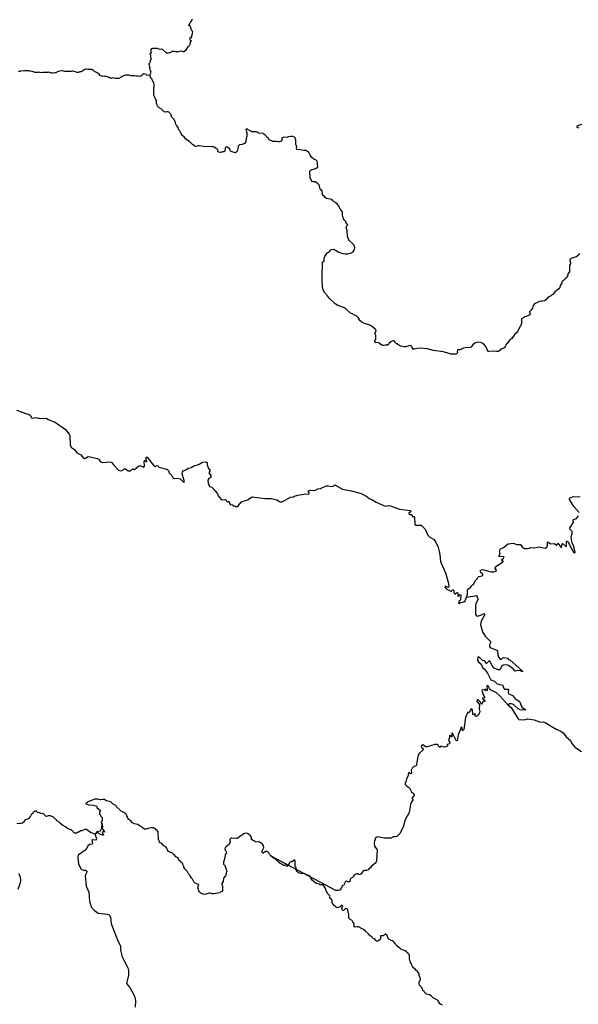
# Model space of a CAD drawing. Header units: millimetres. Extents: x 35 to 72953, y -43 to 70184.
# Tile 153 of 204: x 42851 to 47997, y 46711 to 55782. Entities that reach past the tile are written whole.
import ezdxf

# ---------------------------------------------------------------- set-up
doc = ezdxf.new("R2010")
doc.units = ezdxf.units.MM
doc.layers.add('roads_3', color=3, linetype='Continuous')

msp = doc.modelspace()

# ---------------------------------------------------------------- linework, layer by layer
at = {"layer": 'roads_3'}
for points in [[(44049.3, 55268.07), (44052.67, 55277.61), (44059.05, 55289.03), (44060.82, 55299.68), (44055.82, 55315.63), (44051.01, 55326.17), (44052, 55339.71), (44046.2, 55348.74), (44049.21, 55350.5), (44046.18, 55357.02), (44046.42, 55366.06), (44042.63, 55372.33), (44045.4, 55377.85), (44047.55, 55382.46), (44053.47, 55388.79), (44056.37, 55399.44), (44056.08, 55401.65), (44056.54, 55408.64), (44063.87, 55415.08), (44064.24, 55416.85), (44063.38, 55424.05), (44059.43, 55432.14), (44059.7, 55440.79), (44058.09, 55447.66), (44057.8, 55451.43), (44054.88, 55460.07), (44053.08, 55470.04), (44061.91, 55474.49), (44064.16, 55477.04), (44062.64, 55487.68), (44063.85, 55499.1), (44061.77, 55505.42), (44060.17, 55509.29), (44068.62, 55516.51), (44076.61, 55519.62), (44086.1, 55521.3), (44087.32, 55521.19), (44098.88, 55520.76), (44112.33, 55518.56), (44119, 55518.46), (44132.64, 55512.71), (44143.92, 55512.06), (44161.02, 55513.75), (44201.58, 55476.91), (44208.14, 55476.92), (44219.48, 55476.43), (44224.02, 55479.2), (44232.59, 55478.2), (44242.16, 55482.48), (44249.47, 55486.76), (44256.78, 55491.28), (44269.64, 55492.05), (44277.2, 55489.05), (44282.99, 55491.82), (44288.54, 55490.57), (44294.85, 55489.07), (44302.16, 55489.08), (44308.22, 55485.83), (44318.29, 55489.61), (44333.25, 55494.13), (44333.82, 55493.69), (44340.96, 55494.03), (44346.79, 55491.16), (44353.66, 55488.51), (44367.1, 55489.3), (44371.98, 55494.96), (44384.28, 55505.06), (44390, 55512.72), (44396.47, 55522.48), (44404.45, 55533.58), (44411.96, 55541.79), (44416.46, 55548.01), (44418.9, 55551.56), (44420.39, 55557.54), (44423.57, 55573.07), (44424.41, 55580.27), (44433.23, 55586.16), (44432.29, 55586.94), (44425.61, 55590.59), (44420.52, 55602), (44415.81, 55608.64), (44419, 55613.52), (44420.41, 55614.74), (44430.28, 55618.97), (44435.63, 55619.75), (44434.21, 55626.51), (44434.49, 55628.62), (44439.83, 55641.48), (44439.92, 55643.92), (44440.86, 55649.13), (44443.3, 55651.36), (44443.39, 55654.79), (44444.41, 55662.11), (44444.78, 55666.99), (44444.49, 55670.76), (44444.39, 55675.3), (44441.57, 55680.95), (44436.3, 55683.38), (44433.94, 55690.36), (44429.99, 55695.23), (44428.19, 55703.55), (44427.72, 55706.32), (44424.5, 55717.62), (44421.4, 55723.16), (44417.25, 55732.13), (44410.11, 55724.8), (44416.67, 55744.99), (44422.1, 55754.97), (44430.64, 55766.84), (44436.08, 55774.72), (44438.15, 55779.05), (44442.08, 55790.25)], [(44049.3, 55268.07), (44023.63, 55272.58), (44015.54, 55276.23), (44003.79, 55280.31), (43991.66, 55284.18), (43989.59, 55283.4), (43986.12, 55280.29), (43982.93, 55274.08), (43976.73, 55270.3), (43971.76, 55262.2), (43961.51, 55260.97), (43948.64, 55258.85), (43935.85, 55261.27), (43920.15, 55263.13), (43906.61, 55264.11), (43892.23, 55265.43), (43885.56, 55265.64), (43873.62, 55266.29), (43858.57, 55270.48), (43841.46, 55271.46), (43824.64, 55271.55), (43806.41, 55265.98), (43794.95, 55259.65), (43781.71, 55250.87), (43771.09, 55244.54), (43765.08, 55240.21), (43762.73, 55240.54), (43749.2, 55240.97), (43734.91, 55240.73), (43732.84, 55240.17), (43720.62, 55243.48), (43707.08, 55245.13), (43703.79, 55244.79), (43699.28, 55242.57), (43690.26, 55240.12), (43684.24, 55246.1), (43683.39, 55248.2), (43680.47, 55250.41), (43679.63, 55248.64), (43676.34, 55248.19), (43670.6, 55250.84), (43665.99, 55253.83), (43657.24, 55256.48), (43647.56, 55258.69), (43639.85, 55258.79), (43629.04, 55260.88), (43614.19, 55260.42), (43611.18, 55260.52), (43598.95, 55265.5), (43593.59, 55268.26), (43583.9, 55280.55), (43582.48, 55282.77), (43571.38, 55288.74), (43560.38, 55293.61), (43553.23, 55300.25), (43545.23, 55303.23), (43540.25, 55306.11), (43531.59, 55314.41), (43523.31, 55319.94), (43517.2, 55321.93), (43507.14, 55323.69), (43498.21, 55323.46), (43482.89, 55323.44), (43478.75, 55324.43), (43463.52, 55325.19), (43457.97, 55326.29), (43456.19, 55327.28), (43444.44, 55321.73), (43431.77, 55312.62), (43419.56, 55304.29), (43417.02, 55301.74), (43404.52, 55300.84), (43393.81, 55296.61), (43383.38, 55294.6), (43381.31, 55294.49), (43371.25, 55298.8), (43361, 55303.33), (43352.07, 55304.54), (43341.06, 55308.08), (43338.24, 55307.19), (43333.07, 55307.73), (43323.96, 55306.06), (43315.22, 55306.38), (43307.13, 55304.93), (43299.9, 55305.7), (43292.28, 55304.25), (43285.7, 55305.35), (43282.13, 55304.46), (43267.18, 55306.1), (43256.84, 55306.64), (43243.49, 55309.62), (43243.02, 55310.17), (43238.32, 55312.16), (43217.01, 55308.3), (43195.65, 55302.47), (43188.99, 55295.7), (43184.57, 55293.7), (43181.1, 55294.02), (43173.67, 55292.57), (43160.98, 55290.56), (43147.54, 55289.22), (43138.71, 55291.42), (43136.73, 55292.2), (43126.58, 55294.4), (43117.08, 55297.38), (43106.46, 55296.26), (43094.62, 55294.36), (43083.9, 55296.01), (43079.86, 55296.23), (43064.54, 55295.77), (43052.32, 55293.65), (43040.57, 55295.41), (43029.38, 55298.05), (43020.45, 55297.27), (43009.45, 55295.37), (43005.97, 55295.25), (42997.42, 55294.47), (42990.75, 55295.68), (42978.8, 55301.87), (42974.01, 55302.87), (42966.11, 55304.08), (42950.5, 55308.16), (42943.26, 55309.26), (42934.89, 55311.91), (42924.93, 55311.45), (42910.17, 55310.55), (42904.25, 55311.76), (42896.35, 55311.2), (42881.6, 55309.18), (42868.53, 55310.06), (42851.62, 55304.94), (42840.15, 55304.26)], [(48007.26, 53628.19), (47993.01, 53609.1), (47986.06, 53604.99), (47974.42, 53594.33), (47954.96, 53590.3), (47932.41, 53582.17), (47925.46, 53578.28), (47920.21, 53572.29), (47918.81, 53564.53), (47923.25, 53553.56), (47924.97, 53537.71), (47924.78, 53533.72), (47918.03, 53524.18), (47917.38, 53520.18), (47917.09, 53468.31), (47915.79, 53460.54), (47901.91, 53441.45), (47899.76, 53429.81), (47893.58, 53419.6), (47890.96, 53408.29), (47875.75, 53395.3), (47857.27, 53375.09), (47846.65, 53369.86), (47844.14, 53354.45), (47831.01, 53334.81), (47826.81, 53315.62), (47817.9, 53302.86), (47805.41, 53293.09), (47803.73, 53289.42), (47783.25, 53277.09), (47761.48, 53249.45), (47750.4, 53244.77), (47742.14, 53236.56), (47724.2, 53227.99), (47709.83, 53214.11), (47706.84, 53206.9), (47689.19, 53191.35), (47669.54, 53187.66), (47658.07, 53190.19), (47638.42, 53186.94), (47622.08, 53175.5), (47599.34, 53167.81), (47589.67, 53160.7), (47580.76, 53147.72), (47576.85, 53124.32), (47563.71, 53109.34), (47560.62, 53102.24), (47548.51, 53092.24), (47547.95, 53088.69), (47552.29, 53082.05), (47554.28, 53074.51), (47553.91, 53066.53), (47551.85, 53063.2), (47545.56, 53058.54), (47520.19, 53046.86), (47500.64, 53043.17), (47491.16, 53035.83), (47488.91, 53032.51), (47477.91, 53027.94), (47475.29, 53025.28), (47473.79, 53017.63), (47473.57, 52981.71), (47471.99, 52973.95), (47464.77, 52959.86), (47459.7, 52953.98), (47456.43, 52942.66), (47443.02, 52923.13), (47439.56, 52911.93), (47421.16, 52891.39), (47411.3, 52884.61), (47383.81, 52845.99), (47375.37, 52837.56), (47365.13, 52831.33), (47358.75, 52821.23), (47345.71, 52806.58), (47344.4, 52798.71), (47334.82, 52791.93), (47329.85, 52785.83), (47326.11, 52774.4), (47313.44, 52759.08), (47303.48, 52752.53), (47284.41, 52747.18), (47277.93, 52737.41), (47261.5, 52725.97), (47249.75, 52724.17), (47242.32, 52726.71), (47206.4, 52728.76), (47174.53, 52724.72), (47162.59, 52725.7), (47157.48, 52744.42), (47147.85, 52766.35), (47134.19, 52785.95), (47122.33, 52796.69), (47112.07, 52802.99), (47097.11, 52808.84), (47081.4, 52811.36), (47061.47, 52809.67), (47042.87, 52802.32), (47024.37, 52787.11), (47010.02, 52767.91), (47003.91, 52762.69), (46980.13, 52760.1), (46968.19, 52760.86), (46940.74, 52756.05), (46907.76, 52742.03), (46888.49, 52739.56), (46885.58, 52737.23), (46880.05, 52726.58), (46883.73, 52715.94), (46882.52, 52708.51), (46873.51, 52700.85), (46865.52, 52699.95), (46821.51, 52699.99), (46816.15, 52703.64), (46785.95, 52714.12), (46751.05, 52723.38), (46663.6, 52734.66), (46605.09, 52748.65), (46573.4, 52753.81), (46541.33, 52755.42), (46517.36, 52753.94), (46501.57, 52751.26), (46482.4, 52745.58), (46480.43, 52743.36), (46466.76, 52762.29), (46462.7, 52773.37), (46455.74, 52777.24), (46444.17, 52780.1), (46409.77, 52769.63), (46393.89, 52767.5), (46362.57, 52773.66), (46345.07, 52783.28), (46329.16, 52795.22), (46321.35, 52797.21), (46313.07, 52804.95), (46310.05, 52812.15), (46302.89, 52821.57), (46295.83, 52824.99), (46287.84, 52824.65), (46271.02, 52813.76), (46255.91, 52800.76), (46252.82, 52793.67), (46239.29, 52785.11), (46231.39, 52783.77), (46219.55, 52784.41), (46204.32, 52780.07), (46192.38, 52781.49), (46178.54, 52789.34), (46170.63, 52797.42), (46163.48, 52801.07), (46155.86, 52803.72), (46132.16, 52807.34), (46128.5, 52808.78), (46123.03, 52814.42), (46123.21, 52822.29), (46131.75, 52835.72), (46133.05, 52843.59), (46132.73, 52871.41), (46131.78, 52875.29), (46126.6, 52881.27), (46125.46, 52889.03), (46126.11, 52897.01), (46132.11, 52906.77), (46133.78, 52918.64), (46132.36, 52926.28), (46126.62, 52931.82), (46101.95, 52952.29), (46081.53, 52964.89), (46059.33, 52974.17), (46024.81, 52984.43), (46003.54, 52995.59), (45988.76, 53008.98), (45968.03, 53038.33), (45956.64, 53049.62), (45943.28, 53058.35), (45913.83, 53071.17), (45900, 53079.24), (45858.1, 53116.42), (45841.82, 53128.04), (45820.09, 53138.1), (45781.71, 53149.57), (45757.53, 53163.72), (45705.84, 53213.75), (45686.25, 53239.11), (45659.97, 53269.22), (45651.58, 53282.84), (45646.96, 53293.81), (45641.37, 53321.18), (45638.26, 53393.01), (45638.18, 53444.88), (45642.03, 53512.62), (45639.46, 53540.44), (45641.33, 53547.98), (45653.63, 53558.08), (45655.13, 53561.52), (45656.03, 53585.47), (45657.9, 53593.12), (45663.25, 53599.11), (45673.65, 53620.19), (45683.04, 53632.84), (45689.52, 53637.51), (45700.32, 53642.29), (45708.68, 53650.84), (45712.62, 53657.6), (45718.81, 53662.49), (45726.05, 53666.16), (45741.84, 53668.51), (45744.1, 53668.18), (45746.45, 53665.19), (45761.5, 53659.78), (45792.08, 53640.76), (45814.47, 53631.93), (45830.08, 53628.29), (45849.92, 53625.88), (45870.04, 53625.69), (45885.93, 53627.49), (45905.1, 53633.17), (45921.82, 53644.06), (45933.64, 53660.04), (45936.35, 53667.58), (45937.93, 53679.44), (45935.28, 53695.07), (45928.02, 53709.25), (45917.38, 53721.09), (45890.45, 53744.99), (45883.3, 53754.63), (45876.32, 53769.03), (45871.87, 53788.42), (45868.41, 53836.19), (45859.24, 53870.87), (45865.71, 53884.41), (45872.1, 53888.74), (45872.84, 53892.51), (45859.09, 53912), (45855.88, 53923.3), (45841.85, 53937.14), (45835.06, 53946.77), (45831.94, 53962.06), (45827.04, 53968.26), (45825.24, 53976.02), (45823.97, 54011.93), (45809.46, 54030.54), (45806.82, 54037.96), (45801.55, 54043.94), (45797.96, 54055.13), (45774.69, 54086.35), (45761.33, 54095.09), (45757.18, 54101.63), (45737.14, 54114.79), (45726.22, 54125.3), (45678.92, 54134.21), (45665.93, 54143.17), (45658.96, 54152.58), (45649.65, 54160.11), (45640.6, 54172.84), (45637.45, 54204.21), (45625.03, 54214.06), (45620.5, 54225.13), (45615.32, 54231.22), (45612.28, 54254.72), (45601.83, 54266.9), (45577.26, 54287.26), (45569.55, 54289.24), (45553.76, 54288.22), (45546.89, 54292.2), (45535.12, 54307.93), (45532.76, 54315.35), (45526.07, 54324.98), (45525.51, 54384.84), (45528.13, 54392.05), (45534.24, 54397.16), (45544.85, 54402.83), (45579.81, 54411.64), (45597.08, 54426.52), (45597.64, 54434.5), (45591.4, 54453.33), (45595.62, 54464.09), (45595.61, 54467.86), (45591.55, 54479.05), (45583.83, 54488.24), (45562.29, 54498.3), (45540.36, 54515.67), (45526.52, 54534.83), (45524.25, 54542.47), (45519.07, 54548.56), (45513.51, 54558.97), (45494.87, 54574.02), (45487.54, 54577.11), (45467.51, 54578.3), (45436.11, 54584.36), (45424.16, 54585.45), (45412.23, 54584.21), (45404.89, 54586.42), (45401.97, 54593.73), (45403.34, 54617.45), (45396.94, 54627.42), (45396.27, 54631.41), (45395.09, 54671.31), (45387.54, 54693.7), (45381.61, 54698.68), (45367.31, 54705.31), (45347.47, 54705.83), (45327.64, 54703.81), (45316.84, 54698.69), (45305.09, 54696.24), (45285.72, 54699.98), (45270.4, 54695.3), (45267.4, 54693.08), (45264.89, 54673.57), (45255.51, 54660.7), (45244.04, 54657.24), (45232.1, 54657.45), (45216.49, 54661.08), (45184.44, 54660.04), (45148.7, 54676.51), (45143.32, 54686.81), (45131.46, 54697.43), (45127.13, 54704.08), (45114.71, 54713.82), (45101.62, 54728.43), (45094.94, 54732.74), (45091.37, 54734.4), (45055.45, 54737.57), (45037.95, 54746.85), (45030.24, 54749.06), (44990.2, 54748.67), (44979.76, 54753.98), (44974.48, 54759.73), (44953.41, 54771.01), (44950.96, 54774.22), (44943.44, 54776.43), (44936.67, 54773.76), (44935.93, 54769.88), (44937.73, 54758.13), (44941.88, 54751.37), (44943.48, 54743.62), (44943.44, 54707.59), (44941.39, 54695.95), (44936.79, 54689.4), (44933.73, 54657.81), (44922.38, 54641.83), (44900.11, 54633.15), (44876.62, 54628.02), (44867.51, 54620.58), (44863.67, 54613.81), (44861.91, 54594.08), (44856.47, 54583.43), (44853.95, 54571.79), (44838.56, 54554.58), (44808.08, 54564.07), (44793.97, 54571.7), (44791.24, 54574.36), (44789.92, 54582.23), (44786.15, 54589.21), (44768.83, 54605.81), (44758.1, 54610.56), (44747.96, 54606.23), (44743.27, 54599.79), (44741.14, 54571.96), (44732.32, 54564.52), (44720.28, 54564.29), (44705.44, 54558.61), (44697.45, 54558.05), (44685.69, 54560.36), (44680.23, 54566), (44677.88, 54569.11), (44676.08, 54580.85), (44672.5, 54587.94), (44662.05, 54593.47), (44660.36, 54597.02), (44647.37, 54605.87), (44636.27, 54610.4), (44620.29, 54612.15), (44544.15, 54613.04), (44524.96, 54618.45), (44505.03, 54620.42), (44493, 54620.07), (44489.8, 54617.74), (44474.39, 54613.5), (44466.78, 54614.93), (44457.84, 54622.68), (44444.38, 54631.2), (44416.43, 54659.32), (44382.74, 54680.11), (44366.36, 54702.04), (44356.1, 54708.34), (44352.52, 54715.32), (44340, 54730.6), (44337.26, 54738.03), (44332.18, 54744.12), (44329.16, 54755.64), (44315.32, 54769.37), (44311.25, 54788.43), (44299.01, 54803.71), (44296.18, 54811.02), (44291.1, 54817.11), (44287.69, 54836.51), (44280.34, 54850.58), (44274.97, 54856.11), (44271.01, 54867.08), (44258.3, 54876.82), (44251.05, 54886.12), (44249.36, 54889.66), (44248.11, 54905.51), (44243.78, 54911.94), (44234.75, 54919.8), (44230.32, 54926.33), (44219.88, 54932.08), (44207.94, 54932.62), (44192.15, 54930.6), (44180.96, 54934.91), (44157.71, 54956.72), (44137.48, 54969.77), (44120.64, 54986.6), (44118.46, 54998.46), (44112.9, 55008.76), (44110.51, 55036.58), (44104.3, 55046.44), (44102.5, 55054.2), (44096.09, 55064.05), (44094.29, 55075.91), (44087.79, 55085.66), (44085.76, 55129.44), (44088.99, 55181.21), (44086.14, 55200.94), (44074.17, 55221.65), (44070.12, 55232.96), (44056.46, 55252.67), (44049.3, 55268.07)], [(48027.53, 54815.88), (47988.54, 54804.95), (47983.56, 54800.95), (47983.48, 54791.97), (48001.55, 54784.91)], [(42823.18, 52185.89), (42916.79, 52152.11), (42935.7, 52147.62), (42950.34, 52136.84), (42959.57, 52113.8), (42972.55, 52110.82), (42999.62, 52115.84), (43021.75, 52109.57), (43033.1, 52112.09), (43046.21, 52108.35), (43096.57, 52111.85), (43114.64, 52099.79), (43178.61, 52073.82), (43274.6, 52007.76), (43307.56, 51964.79), (43311.62, 51952.82), (43316.62, 51860.83), (43327.64, 51841.77), (43357.57, 51822.85), (43378.58, 51792.84), (43415.65, 51773.82), (43439.57, 51742.81), (43450.57, 51740.83), (43481.58, 51756.83), (43500.58, 51755.74), (43563.6, 51740.75), (43579.6, 51731.79), (43595.61, 51708.75), (43613.58, 51703.79), (43682.59, 51708.75), (43697.64, 51705.78), (43714.6, 51679.75), (43761.58, 51632.81), (43776.63, 51626.84), (43800.6, 51632.75), (43813.66, 51642.85), (43824.66, 51642.75), (43851.58, 51624.83), (43871.61, 51626.85), (43889.64, 51644.83), (43909.58, 51638.76), (43947.62, 51672.84), (43957.58, 51675.85), (43993.62, 51659.82), (44001.6, 51669.81), (43997.59, 51711.81), (44007.64, 51722.8), (44016.59, 51708.85), (44023.64, 51711.85), (44015.61, 51739.77), (44016.63, 51751.85), (44024.62, 51751.75), (44090.65, 51668.81), (44098.64, 51665.83), (44110.57, 51674.83), (44125.62, 51672.85), (44132.6, 51660.78), (44206.63, 51640.81), (44221.59, 51628.75), (44227.64, 51608.8), (44251.65, 51582.78), (44260.61, 51560.85), (44278.58, 51553.78), (44301.62, 51557.8), (44329.65, 51550.85), (44361.66, 51521.85), (44368.61, 51525.85), (44348.58, 51596.77), (44349.59, 51615.84), (44358.6, 51625.82), (44382.66, 51633.84), (44402.58, 51649.83), (44430.59, 51655.85), (44460.66, 51675.84), (44483.6, 51677.76), (44505.59, 51687.76), (44534.62, 51706.76), (44567.62, 51709.8), (44577.59, 51703.82), (44578.66, 51679.77), (44591.59, 51648.75), (44601.66, 51636.79), (44601.59, 51622.82), (44594.65, 51605.85), (44610.67, 51579.83), (44610.6, 51564.75), (44594.63, 51553.76), (44585.62, 51538.78), (44587.63, 51511.84), (44598.67, 51482.82), (44621.63, 51474.76), (44650.64, 51442.76), (44674.65, 51414.75), (44679.66, 51395.8), (44706.6, 51361.8), (44714.6, 51357.82), (44740.64, 51360.85), (44749.68, 51357.76), (44757.69, 51344.8), (44767.66, 51340.83), (44776.68, 51345.83), (44785.65, 51322.78), (44794.69, 51312.82), (44810.67, 51315.83), (44817.64, 51303.76), (44833.63, 51302.78), (44839.66, 51295.81), (44850.67, 51292.83), (44864.66, 51302.83), (44891.61, 51335.79), (44901.66, 51341.79), (44948.65, 51357.81), (44992.62, 51385.81), (45111.6, 51370.79), (45169.62, 51371.76), (45218.63, 51358.75), (45251.66, 51339.84), (45264.64, 51340.85), (45348.64, 51383.76), (45372.62, 51385.79), (45382.67, 51393.79), (45413.69, 51402.81), (45486.64, 51414.78), (45507.62, 51409.82), (45518.61, 51414.82), (45517.66, 51422.8), (45507.68, 51432.76), (45511.62, 51442.86), (45526.66, 51446.76), (45568.69, 51445.82), (45596.6, 51459.83), (45621.61, 51461.86), (45674.61, 51487.77), (45692.66, 51488.79), (45725.68, 51481.85), (45741.66, 51485.76), (45755.65, 51496.86), (45823.6, 51455.84), (45907.69, 51442.77), (45997.63, 51416.86), (46048.63, 51389.77), (46071.61, 51369.85), (46095.69, 51362.8), (46134.66, 51337.8), (46212.67, 51301.78), (46227.63, 51298.81), (46243.69, 51305.82), (46268.62, 51302.76), (46349.63, 51272.84), (46450.64, 51261.8), (46453.66, 51253.82), (46447.66, 51243.83), (46434.69, 51238.83), (46434.7, 51230.85), (46444.68, 51224.76), (46463.68, 51222.8), (46469.63, 51205.85), (46483.64, 51203.76), (46489.67, 51196.79), (46491.65, 51131.83), (46498.62, 51123.75), (46550.63, 51124.83), (46568.71, 51107.79), (46586.7, 51088.86), (46609.63, 51033.8), (46630.64, 51013.77), (46662.64, 50995.75), (46683.65, 50969.85), (46706.67, 50923.77), (46722.67, 50853.85), (46728.69, 50790.78), (46776.64, 50675.8), (46800.67, 50586.82), (46804.67, 50557.78), (46798.66, 50550.79), (46770.71, 50562.83), (46768.65, 50555.84), (46779.68, 50537.79), (46827.68, 50512.82), (46839.69, 50531.79), (46847.69, 50530.8), (46854.7, 50494.79), (46863.73, 50493.81), (46877.73, 50503.8), (46886.67, 50501.82), (46887.74, 50474.78), (46892.74, 50466.8), (46909.73, 50485.79), (46915.67, 50479.81), (46911.68, 50440.78), (46908.69, 50429.81), (46895.73, 50421.8), (46892.73, 50410.83), (46896.69, 50404.74), (46910.69, 50412.74), (46942.66, 50418.77), (46955.72, 50428.77), (46966.67, 50461.82), (46977.72, 50488.78)], [(48004.72, 51242.8), (47957.71, 51295.82), (47941.68, 51320.84), (47917.63, 51362.82), (47920.71, 51375.79), (47951.63, 51387.81), (47985.67, 51384.77), (48015.66, 51390.8)], [(46977.72, 50488.78), (46976.71, 50531.79), (47007.71, 50553.78), (47012.67, 50567.76), (47031.74, 50582.75), (47049.74, 50616.81), (47066.74, 50630.81), (47070.67, 50641.79), (47081.66, 50650.78), (47111.65, 50657.82), (47118.69, 50665.81), (47118.68, 50672.79), (47103.71, 50682.74), (47095.7, 50694.81), (47096.71, 50709.78), (47113.72, 50717.79), (47195.66, 50694.75), (47219.74, 50695.79), (47239.66, 50702.8), (47243.69, 50710.79), (47230.69, 50726.84), (47233.68, 50739.82), (47302.72, 50788.82), (47303.65, 50795.8), (47293.68, 50797.78), (47289.71, 50805.75), (47307.65, 50819.75), (47313.65, 50832.84), (47265.68, 50836.75), (47276.64, 50862.82), (47272.65, 50888.75), (47279.68, 50907.83), (47308.71, 50919.85), (47351.64, 50951.84), (47399.68, 50957.8), (47427.72, 50947.76), (47464.68, 50945.82), (47483.72, 50920.8), (47501.7, 50910.85), (47527.65, 50909.79), (47543.73, 50912.81), (47554.72, 50920.81), (47597.7, 50917.77), (47633.7, 50926.81), (47692.69, 50912.83), (47707.72, 50921.83), (47713.71, 50940.8), (47714.69, 50970.84), (47723.72, 50968.86), (47742.65, 50953.82), (47776.69, 50955.76), (47795.71, 50940.83), (47800.69, 50941.83), (47808.66, 50959.8), (47835.71, 50922.82), (47843.7, 50920.84), (47847.7, 50951.78), (47852.67, 50955.78), (47879.7, 50930.77), (47887.7, 50928.79), (47887.72, 50974.79), (47893.73, 50976.79), (47904.65, 50972.82), (47930.7, 50913.78), (47953.71, 50876.8), (47962.66, 50868.83), (47968.67, 50872.83), (47956.72, 50931.78), (47941.72, 50960.8), (47935.64, 50994.82), (47932.68, 51021.87), (47940.73, 51046.82), (47940.69, 51067.77), (47922.7, 51085.81), (47920.71, 51097.78), (47954.65, 51153.81), (47948.7, 51169.77), (47953.67, 51177.87), (47981.68, 51187.78), (48000.64, 51210.87)], [(46966.67, 50461.82), (47062.66, 50477.83), (47065.68, 50471.74), (47061.74, 50462.75), (47070.69, 50452.79), (47071.66, 50435.83), (47054.69, 50402.77), (47050.68, 50383.81), (47051.74, 50305.77), (47058.73, 50290.82), (47067.67, 50287.84), (47106.68, 50299.76), (47125.75, 50310.77), (47132.71, 50306.79), (47133.67, 50294.82), (47103.66, 50241.78), (47095.72, 50210.73), (47113.7, 50143.81), (47138.68, 50102.83), (47188.7, 50053.81), (47188.72, 50040.73), (47180.76, 50021.76), (47180.69, 50005.8), (47186.72, 49997.82), (47252.7, 49969.77), (47255.77, 49929.76), (47263.71, 49908.83), (47276.71, 49891.78), (47290.73, 49889.8), (47302.74, 49903.79), (47311.77, 49905.8), (47344.7, 49898.76), (47354.69, 49886.8), (47365.69, 49885.82), (47481.73, 49783.81), (47484.76, 49772.73), (47465.74, 49781.79), (47439.78, 49786.73), (47415.71, 49779.82), (47397.71, 49802.74), (47346.78, 49834.8), (47313.76, 49837.74), (47296.75, 49830.73), (47275.74, 49792.78), (47258.72, 49791.76), (47223.71, 49808.77), (47206.75, 49824.82), (47181.75, 49872.78), (47173.76, 49872.76), (47148.69, 49847.78), (47140.76, 49867.72), (47131.71, 49875.8), (47114.68, 49879.76), (47079.74, 49910.75), (47070.72, 49909.73), (47067.75, 49881.8), (47076.71, 49865.74), (47103.73, 49845.83), (47114.69, 49814.81), (47133.72, 49798.76), (47160.77, 49760.79), (47191.72, 49699.76), (47226.72, 49687.73), (47248.77, 49664.82), (47271.73, 49655.77), (47299.76, 49652.82), (47306.77, 49626.78), (47317.7, 49614.72), (47353.72, 49613.78), (47351.7, 49583.73), (47358.77, 49571.77), (47391.72, 49554.76), (47420.74, 49519.78), (47432.79, 49516.8), (47459.72, 49498.78), (47470.78, 49460.77), (47481.72, 49445.72), (47510.72, 49427.81), (47510.72, 49423.82), (47501.79, 49420.81), (47462.75, 49424.73), (47443.74, 49433.79), (47399.75, 49472.74), (47380.74, 49479.8), (47361.75, 49478.78), (47349.72, 49467.78), (47378.73, 49444.77), (47440.78, 49342.78), (47450.77, 49335.81), (47500.71, 49332.79), (47530.8, 49341.71), (47590.73, 49330.72), (47648.79, 49308.76), (47676.72, 49313.79), (47691.78, 49307.72), (47793.74, 49245.71), (47837.79, 49228.71), (47857.76, 49210.78), (47888.77, 49170.71), (47924.75, 49142.72), (47937.78, 49114.81), (47966.8, 49080.72), (48027.82, 49040.8)], [(47349.72, 49467.78), (47273.78, 49553.79), (47242.7, 49579.79), (47188.76, 49608.74), (47178.78, 49618.82), (47170.75, 49637.76), (47158.69, 49648.71), (47153.72, 49641.72), (47158.77, 49600.72), (47151.72, 49599.82), (47141.73, 49613.77), (47130.74, 49605.77), (47112.77, 49608.73), (47109.77, 49602.74), (47121.78, 49561.75), (47135.74, 49537.72), (47130.76, 49532.72), (47116.74, 49535.8), (47114.78, 49527.82), (47139.73, 49507.79), (47136.73, 49501.8), (47122.72, 49501.78), (47115.77, 49495.78), (47112.79, 49476.71), (47105.73, 49477.81), (47097.71, 49495.75), (47074.73, 49514.78), (47064.76, 49514.77), (47062.71, 49503.79), (47087.78, 49470.8), (47084.74, 49432.77), (47090.7, 49407.73), (47086.77, 49395.75), (47074.77, 49373.78), (47058.7, 49363.78), (47047.79, 49366.76), (47049.74, 49380.73), (47041.74, 49385.81), (47033.75, 49378.7), (47025.76, 49380.8), (47022.77, 49422.81), (47016.74, 49431.77), (47008.75, 49428.77), (46991.78, 49395.71), (46980.76, 49401.79), (46958.74, 49351.76), (46942.74, 49241.77), (46934.76, 49233.78), (46926.76, 49234.76), (46926.72, 49258.71), (46921.73, 49264.79), (46913.74, 49259.79), (46909.73, 49236.73), (46890.71, 49192.8), (46880.73, 49138.8), (46872.73, 49139.79), (46839.8, 49209.79), (46833.78, 49208.79), (46832.71, 49173.76), (46825.75, 49174.74), (46822.72, 49185.71), (46816.79, 49189.81), (46811.72, 49184.7), (46811.74, 49168.74), (46800.78, 49139.79), (46813.79, 49122.74), (46810.8, 49111.76), (46788.8, 49104.74), (46791.74, 49088.78), (46775.76, 49081.77), (46763.72, 49079.76), (46731.73, 49087.8), (46724.78, 49079.7), (46715.75, 49080.79), (46706.79, 49098.74), (46696.72, 49104.71), (46674.71, 49103.79), (46595.74, 49080.72), (46564.76, 49101.73), (46553.77, 49094.73), (46548.8, 49084.75), (46553.79, 49076.77), (46565.75, 49071.8), (46567.74, 49062.72), (46563.8, 49051.74), (46530.74, 49022.75), (46522.77, 49005.78), (46509.79, 48945.79), (46507.77, 48914.75), (46499.78, 48906.76), (46480.79, 48901.74), (46465.77, 48886.75), (46458.74, 48866.79), (46460.76, 48837.75), (46451.74, 48832.75), (46438.74, 48845.7), (46432.72, 48843.69), (46427.79, 48808.77), (46414.75, 48787.68), (46412.8, 48769.72), (46402.77, 48748.76), (46403.73, 48734.79), (46413.81, 48722.72), (46443.75, 48703.7), (46461.77, 48669.7), (46481.75, 48648.78), (46484.78, 48633.71), (46464.78, 48608.74), (46465.73, 48602.75), (46473.73, 48599.77), (46472.81, 48590.68), (46460.79, 48574.7), (46452.74, 48551.74), (46437.8, 48476.79), (46399.82, 48402.68), (46386.82, 48350.67), (46356.82, 48288.77), (46325.82, 48257.69), (46310.78, 48252.68), (46290.74, 48253.75), (46269.79, 48241.75), (46208.74, 48240.77), (46144.75, 48254.75), (46132.82, 48247.75), (46119.79, 48217.69), (46115.78, 48191.75), (46120.81, 48166.7), (46145.78, 48132.71), (46138.79, 48031.71), (46132.79, 48013.75), (46092.77, 47984.76), (46083.76, 47967.67), (46066.84, 47959.67), (46064.78, 47950.68), (46046.83, 47942.68), (46023.78, 47942.75), (46007.81, 47929.76), (45993.83, 47908.68), (45979.82, 47903.67), (45964.75, 47913.73), (45952.81, 47912.72), (45935.8, 47902.71), (45916.83, 47879.74), (45896.81, 47867.74), (45892.81, 47839.69), (45879.83, 47834.68), (45862.79, 47845.74), (45853.76, 47842.73), (45834.82, 47804.69), (45822.78, 47803.67), (45813.79, 47776.72), (45801.77, 47762.74), (45787.76, 47758.72), (45763.77, 47760.68), (45167.68, 48076.64)], [(46746.75, 46703.89), (46728.58, 46711.85), (46710.58, 46732.77), (46708.49, 46740.42), (46700.77, 46749.38), (46672.14, 46763.53), (46666.21, 46768.62), (46655.48, 46773.81), (46650.67, 46779.79), (46647.18, 46781.67), (46643.22, 46788.31), (46625.62, 46797.82), (46598.6, 46805.42), (46593.23, 46810.96), (46583.16, 46817.37), (46577.03, 46827.34), (46566.28, 46839.29), (46561.56, 46854.36), (46556.47, 46860.45), (46553.73, 46867.87), (46533.19, 46886.46), (46530.72, 46897.88), (46531.72, 46921.71), (46539.05, 46930.81), (46542.14, 46937.8), (46538.43, 46965.4), (46532.39, 46975.36), (46530.58, 46991.21), (46514.55, 47012.91), (46499.67, 47026.08), (46495.8, 47032.95), (46480.64, 47045.9), (46470.08, 47057.85), (46462.25, 47071.7), (46457.05, 47086.65), (46450.74, 47096.62), (46449.21, 47112.47), (46442.89, 47122.21), (46440.94, 47166), (46431.33, 47178.4), (46418.8, 47188.24), (46414.56, 47194.55), (46401, 47203.07), (46386.87, 47210.47), (46360.99, 47219.41), (46360.23, 47223.29), (46357.78, 47226.06), (46347.61, 47232.36), (46322.93, 47252.5), (46319.54, 47259.59), (46313.69, 47265.01), (46310.02, 47272.1), (46294, 47289.7), (46287.4, 47294.12), (46272.06, 47297.76), (46253.32, 47312.14), (46247.86, 47317.9), (46243.99, 47324.88), (46236.62, 47343.15), (46221.93, 47356.66), (46218.16, 47357.65), (46209.06, 47346.33), (46198.43, 47340.77), (46178.58, 47341.74), (46175.29, 47340.51), (46175.23, 47316.57), (46172.99, 47308.92), (46150.34, 47293.25), (46142.63, 47291.58), (46135.19, 47294.67), (46128.98, 47299.65), (46125.67, 47306.74), (46117.19, 47315.04), (46105.81, 47318.02), (46099.3, 47327.76), (46079.43, 47341.25), (46064.74, 47354.53), (46060.96, 47365.5), (46041.37, 47379.22), (46037.03, 47385.64), (46017.07, 47398.69), (46011.51, 47404.12), (45972.82, 47425.01), (45960.96, 47425.88), (45941.5, 47421.19), (45933.97, 47423.4), (45932.55, 47427.05), (45931.19, 47454.99), (45918.94, 47470.6), (45915.25, 47481.79), (45891.43, 47496.05), (45884.46, 47505.58), (45882.89, 47545.26), (45877.99, 47556.22), (45873.52, 47583.49), (45867.59, 47588.91), (45856.11, 47591.33), (45848.4, 47589.21), (45834.31, 47575.67), (45826.59, 47575.66), (45821.13, 47581.53), (45819.33, 47589.06), (45820.26, 47597.04), (45826.27, 47607.25), (45827, 47619.22), (45825.77, 47622.1), (45814.21, 47620.2), (45802.09, 47609.87), (45784.13, 47601.2), (45776.14, 47600.3), (45765.78, 47606.16), (45761.44, 47612.48), (45750.62, 47617.67), (45735.35, 47636.05), (45730.44, 47646.79), (45729, 47670.62), (45719.95, 47683.69), (45708.84, 47688.44), (45706.3, 47690.99), (45706.1, 47694.98), (45711.64, 47705.52), (45690.91, 47729.1), (45674.41, 47756.45), (45672.6, 47768.31), (45666, 47782.71), (45650.44, 47805.75), (45639.43, 47810.39), (45619.58, 47812.91), (45608.56, 47817.55), (45585.04, 47822.39), (45578.17, 47826.48), (45547.28, 47851.49), (45529.37, 47877.51), (45527.28, 47889.26), (45525.77, 47892.69), (45522.38, 47894.68), (45495.65, 47902.07), (45476.35, 47915.12), (45460.65, 47911.89), (45452.65, 47911.99), (45418.02, 47921.69), (45415.19, 47924.35), (45407.09, 47932.76), (45398.51, 47950.48), (45396.78, 47970.21), (45391.6, 47976.19), (45390.37, 47979.85), (45389.83, 48031.72), (45386.06, 48038.37), (45378.44, 48039.02), (45359.93, 48024.59), (45348.27, 48022.58), (45341.31, 48018.91), (45335.39, 48013.58), (45327.79, 47999.71), (45324.52, 47988.4), (45317.94, 47984.4), (45306.09, 47983.39), (45302.6, 47985.38), (45298.45, 47991.36), (45286.6, 47990.01), (45279.36, 47993.21), (45266.36, 48002.39), (45251.21, 48007.69), (45230.21, 48025.62), (45225.97, 48032.38), (45213.16, 48041.89), (45211.46, 48045.33), (45200.64, 48050.52), (45194.7, 48055.61), (45183.5, 48059.7), (45180.58, 48062.13), (45177, 48069.11), (45167.68, 48076.64), (45160.42, 48086.16), (45149.12, 48097.01), (45146, 48104.21), (45137.52, 48112.51), (45126.51, 48117.15), (45114.56, 48117.91), (45095.02, 48104.69), (45091.07, 48104.13), (45087.68, 48106.01), (45083.53, 48112.54), (45083.71, 48120.41), (45089.43, 48130.84), (45098.9, 48156.46), (45097.84, 48172.31), (45092.66, 48178.29), (45089.26, 48185.38), (45073.82, 48197.77), (45058.85, 48203.07), (45056.78, 48206.4), (45048.97, 48207.38), (45029.31, 48204.81), (45022.35, 48208.23), (45013.5, 48216.09), (45005.87, 48217.96), (44996.18, 48224.71), (44988.46, 48226.92), (44986.01, 48229.58), (44986.18, 48245.54), (44983.44, 48252.74), (44976.46, 48262.37), (44961.77, 48275.32), (44960.64, 48279.09), (44950.19, 48284.73), (44938.71, 48288.37), (44923.38, 48284.47), (44882.4, 48259.69), (44860.98, 48241.93), (44853.93, 48238.26), (44846.03, 48237.47), (44806.42, 48242.19), (44798.62, 48240.29), (44791.76, 48236.18), (44785.74, 48231.18), (44786.6, 48223.54), (44791.6, 48212.9), (44791.14, 48205.14), (44773.96, 48178.85), (44763.06, 48173.84), (44760.24, 48171.18), (44758.37, 48163.75), (44748.31, 48157.2), (44743.43, 48150.98), (44742.02, 48147.54), (44745.15, 48131.92), (44749.58, 48125.27), (44757.41, 48107.33), (44755.54, 48099.79), (44746.05, 48092.46), (44743.99, 48089.24), (44742.05, 48061.41), (44737.92, 48054.53), (44734.74, 48039.01), (44728.27, 48024.37), (44728.11, 48004.53), (44729.06, 48000.65), (44738.28, 47993.01), (44743.09, 47986.59), (44745.08, 47974.84), (44750.36, 47964.21), (44752.93, 47948.58), (44757.54, 47942.16), (44759.44, 47934.74), (44757.38, 47927.08), (44752.96, 47920.54), (44750.83, 47896.92), (44728.95, 47874.06), (44724.76, 47842.68), (44712.65, 47822.27), (44712.48, 47810.52), (44718.42, 47800.11), (44719.56, 47792.35), (44719.42, 47756.44), (44716.7, 47749.34), (44697.89, 47743.22), (44693.95, 47737.33), (44638.56, 47729.06), (44622.47, 47729.92), (44607.32, 47734.78), (44595.46, 47735.87), (44566.03, 47724.3), (44550.23, 47722.51), (44538.75, 47726.04), (44520.87, 47734.44), (44506.83, 47748.28), (44502.78, 47755.15), (44499.56, 47770.55), (44494, 47776.08), (44492.58, 47783.95), (44493.88, 47799.69), (44499.98, 47809.35), (44499.5, 47813), (44467.31, 47828.26), (44455.82, 47839.33), (44445.17, 47855.94), (44443.28, 47863.7), (44437.72, 47869.45), (44434.6, 47876.88), (44421.51, 47891.94), (44419.43, 47899.58), (44405.3, 47913.53), (44392.85, 47938.01), (44373.54, 47957.38), (44364.49, 47975), (44362.31, 47982.64), (44357.79, 47989.18), (44353.35, 48004.36), (44348.17, 48010.34), (44332.54, 48022.62), (44328.39, 48029.15), (44316.8, 48040), (44315.38, 48051.64), (44313.59, 48055.07), (44299.28, 48061.93), (44289.49, 48068.79), (44279.59, 48081.08), (44267.35, 48091.04), (44264.14, 48098.24), (44258.4, 48103.77), (44247.86, 48109.3), (44239.86, 48110.4), (44222.26, 48119.91), (44211.61, 48131.54), (44209.81, 48143.28), (44206.69, 48150.48), (44193.13, 48165.21), (44178.64, 48171.84), (44159.7, 48192.21), (44138.34, 48202.72), (44136.43, 48218.34), (44129.74, 48227.54), (44128.14, 48299.25), (44118.25, 48311.54), (44108.46, 48318.4), (44100.92, 48327.04), (44083.13, 48336.11), (44063.28, 48337.74), (44036.01, 48331.72), (44017.21, 48325.6), (44001.22, 48325.58), (43983.99, 48335.65), (43982.39, 48339.3), (43979.09, 48341.4), (43954.06, 48353.68), (43940.49, 48368.18), (43909.26, 48373.9), (43891.09, 48382.3), (43875.83, 48399.58), (43855.97, 48413.08), (43846.92, 48425.92), (43845.31, 48433.68), (43839.47, 48443.98), (43837.67, 48451.74), (43833.33, 48458.16), (43822.98, 48464.25), (43819.4, 48470.78), (43810.17, 48478.31), (43785.51, 48491.36), (43776.37, 48498.66), (43742, 48530.65), (43740.2, 48538.41), (43737.66, 48541.4), (43712.72, 48553.45), (43703.4, 48560.87), (43699.53, 48567.4), (43693.04, 48572.05), (43691.15, 48575.48), (43648.43, 48585.74), (43632.34, 48597.25), (43620.39, 48598.23), (43596.69, 48594.65), (43573.54, 48600.5), (43541.56, 48600.35), (43527.27, 48593.35), (43478.95, 48575), (43467.3, 48564.56), (43458.46, 48560.67), (43488.11, 48549.18), (43527.71, 48543.91), (43551.05, 48538.17), (43558.39, 48534.97), (43563.1, 48528.88), (43565.36, 48521.56), (43593.42, 48499.1), (43594.37, 48491.56), (43587.98, 48486.78), (43586.95, 48483.01), (43587.73, 48463.06), (43589.05, 48459.52), (43594.51, 48453.65), (43596.88, 48446.11), (43609.5, 48430.72), (43610.82, 48426.95), (43611.04, 48403.12), (43603.72, 48389.7)], [(42824.51, 48378), (42852.45, 48378.26), (42864.3, 48380.16), (42875.68, 48384.16), (42891.65, 48396.04), (42907.53, 48413.79), (42922.1, 48420.57), (42933.67, 48423.36), (42940.53, 48427.47), (42950.86, 48439.56), (42963.25, 48464.19), (42974.24, 48475.73), (42978.28, 48482.6), (42987.77, 48489.6), (42998.96, 48493.82), (43001.31, 48496.6), (43002.54, 48488.84), (43011.48, 48480.98), (43031.05, 48478.46), (43049.03, 48469.94), (43056.93, 48470.17), (43068.6, 48467.64), (43075, 48463.21), (43087.81, 48448.04), (43094.58, 48444.28), (43102.39, 48445.17), (43117.15, 48451.18), (43133.05, 48450.09), (43158.84, 48439.26), (43177.95, 48419.44), (43184.45, 48414.9), (43190.95, 48405.6), (43217.97, 48388.78), (43220.7, 48381.58), (43249.89, 48360.66), (43271.26, 48349.61), (43283.97, 48339.98), (43289.05, 48333.78), (43295.83, 48329.57), (43322.84, 48322.4), (43332.16, 48315.43), (43333.85, 48311.88), (43339.88, 48306.68), (43342.52, 48299.15), (43351.75, 48291.51), (43359.28, 48288.97), (43367.18, 48288.64), (43380.72, 48295.87), (43396.42, 48298.77), (43407.6, 48309.31), (43411.27, 48310.98), (43427.07, 48313.11), (43453.3, 48323), (43461.3, 48323.35), (43465.15, 48322.8), (43475.7, 48317.05), (43494.81, 48302.44), (43508.65, 48294.47), (43542.15, 48281.1), (43543.56, 48277.67), (43545.35, 48281), (43556.06, 48286.44), (43567.99, 48301.42), (43575.14, 48305.09), (43594.79, 48308.44), (43597.89, 48310.88), (43602.39, 48325.63), (43609.15, 48335.5), (43614.97, 48340.61), (43616.56, 48348.48), (43614.76, 48364.33), (43608.72, 48374.52), (43603.72, 48389.7)], [(43603.72, 48389.7), (43608.72, 48375.74), (43605.76, 48338.71), (43631.77, 48299.73), (43627.73, 48295.73), (43616.72, 48300.7), (43610.8, 48296.71), (43623.72, 48269.68), (43615.72, 48267.67), (43586.74, 48279.72), (43570.73, 48292.67), (43561.8, 48290.66), (43554.76, 48277.68), (43548.73, 48280.67), (43542.72, 48277.67), (43556.77, 48246.76), (43557.73, 48229.69), (43552.76, 48221.7), (43523.78, 48226.76), (43516.73, 48220.66), (43521.75, 48193.73), (43517.72, 48184.74), (43495.8, 48183.72), (43480.76, 48173.72), (43459.74, 48133.68), (43388.78, 48085.71), (43385.79, 48067.74), (43391.8, 48000.69), (43416.79, 47955.71), (43437.77, 47946.65), (43456.78, 47945.68), (43469.77, 47936.71), (43470.72, 47928.73), (43455.8, 47896.68), (43463.73, 47799.7), (43487.79, 47742.75), (43492.79, 47656.74), (43512.8, 47603.66), (43535.78, 47576.65), (43573.82, 47551.64), (43659.81, 47541.66), (43674.78, 47535.7), (43686.75, 47512.65), (43694.82, 47454.69), (43705.78, 47421.67), (43750.8, 47304.67), (43779.75, 47245.74), (43778.76, 47208.71), (43795.77, 47148.65), (43847.83, 47047.73), (43854.83, 47021.69), (43852.81, 46979.68), (43834.85, 46902.73), (43866.79, 46864.64), (43911.77, 46778.67), (43916.81, 46741.66), (43913.87, 46683.68)], [(42838.4, 47772.23), (42858.08, 47833), (42860.88, 47848.74), (42861.33, 47864.7), (42859.91, 47876.56), (42855.47, 47891.85), (42843.03, 47912.24)]]:
    msp.add_lwpolyline(points, dxfattribs=at)

doc.saveas('drawing.dxf')
